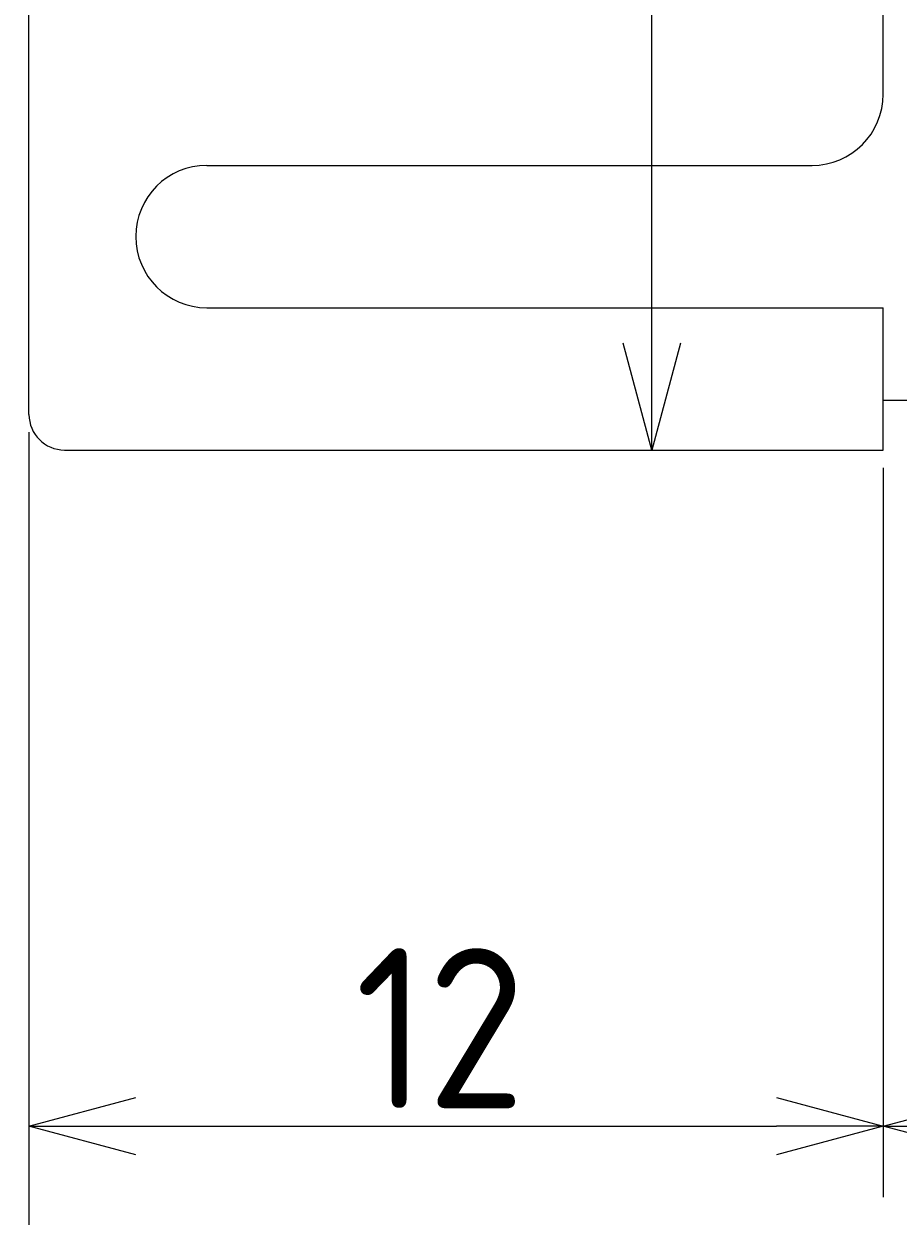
# Model space of a CAD drawing. Extents: x 127 to 294, y 142 to 190.
# Tile 3 of 7: x 156 to 168, y 151 to 168. Entities that reach past the tile are written whole.
import ezdxf

# ---------------------------------------------------------------- set-up
doc = ezdxf.new("R2010")
doc.units = 0
doc.layers.get('0').update_dxf_attribs({"linetype": 'CONTINUOUS'})
doc.layers.get('DEFPOINTS').update_dxf_attribs({"linetype": 'CONTINUOUS'})
for name, color, linetype in [('図形', 7, 'CONTINUOUS'), ('図枠', 7, 'CONTINUOUS'), ('寸法_文字', 3, 'CONTINUOUS')]:
    doc.layers.add(name, color=color, linetype=linetype)
doc.layers.get('0').off()
doc.styles.add('DIMENSION', font='isocp.shx', dxfattribs={"bigfont": 'bigfont.shx'})
doc.dimstyles.get("Standard").update_dxf_attribs({"dimtxt": 0.18, "dimasz": 0.18, "dimexe": 0.18, "dimexo": 0.0625, "dimgap": 0.09, "dimtad": 0, "dimtih": 1, "dimtoh": 1, "dimzin": 0, "dimcen": 0.09, "dimazin": 3, "dimtfac": 1, "dimtofl": 0, "dimtmove": 0, "dimatfit": 3})

# ---------------------------------------------------------------- blocks, each defined once
blk = doc.blocks.new('_OPEN30')
at = {"color": 0, "linetype": 'BYBLOCK'}
for p, q in [((-1, 0.268), (0, 0)), ((0, 0), (-1, -0.268)), ((0, 0), (-1, 0))]:
    blk.add_line(p, q, dxfattribs=at)
blk = doc.blocks.new('*U15')
at = {"layer": '寸法_文字', "color": 3, "style": 'DIMENSION'}
blk.add_text('12', height=2.25, dxfattribs=at).set_placement((148.832, 147.75))
blk = doc.blocks.new('*D14')
at = {"layer": 'DEFPOINTS', "color": 0}
for p in [(144.25, 167), (156.25, 162.5), (156.25, 147.5)]:
    blk.add_point(p, dxfattribs=at)
at = {"layer": '寸法_文字', "color": 3}
for p, q in [((144.25, 166.75), (144.25, 146.5)), ((156.25, 162.25), (156.25, 146.5)), ((145.75, 147.5), (154.75, 147.5))]:
    blk.add_line(p, q, dxfattribs=at)
at = {"layer": '図枠'}
blk.add_blockref('*U15', (0, 0), dxfattribs=at)
at = {"layer": '寸法_文字', "color": 3, "xscale": 1.5, "yscale": 1.5, "zscale": 1.5, "rotation": 180}
blk.add_blockref('_OPEN30', (144.25, 147.5), dxfattribs=at)
at = {"layer": '寸法_文字', "color": 3, "xscale": 1.5, "yscale": 1.5, "zscale": 1.5}
blk.add_blockref('_OPEN30', (156.25, 147.5), dxfattribs=at)
blk = doc.blocks.new('*U17')
at = {"layer": '寸法_文字', "color": 3, "style": 'DIMENSION'}
blk.add_text('50', height=2.25, dxfattribs=at).set_placement((179.674, 147.75))
blk = doc.blocks.new('*D16')
at = {"layer": 'DEFPOINTS', "color": 0}
for p in [(206.250004, 164.75), (156.25, 162.5), (206.250004, 147.5)]:
    blk.add_point(p, dxfattribs=at)
at = {"layer": '寸法_文字', "color": 3}
for p, q in [((206.250004, 164.5), (206.250004, 146.5)), ((156.25, 162.25), (156.25, 146.5)), ((157.75, 147.5), (204.750004, 147.5))]:
    blk.add_line(p, q, dxfattribs=at)
at = {"layer": '図枠'}
blk.add_blockref('*U17', (0, 0), dxfattribs=at)
at = {"layer": '寸法_文字', "color": 3, "xscale": 1.5, "yscale": 1.5, "zscale": 1.5, "rotation": 180}
blk.add_blockref('_OPEN30', (156.25, 147.5), dxfattribs=at)
at = {"layer": '寸法_文字', "color": 3, "xscale": 1.5, "yscale": 1.5, "zscale": 1.5}
blk.add_blockref('_OPEN30', (206.250004, 147.5), dxfattribs=at)
blk = doc.blocks.new('*U19')
at = {"layer": '寸法_文字', "color": 3, "style": 'DIMENSION'}
blk.add_text('(70)', height=2.25, dxfattribs=at).set_placement((168.775, 142.8625))
blk = doc.blocks.new('*D18')
at = {"layer": 'DEFPOINTS', "color": 0}
for p in [(136.25, 167.5), (206.25, 164.75), (206.25, 142.5)]:
    blk.add_point(p, dxfattribs=at)
at = {"layer": '寸法_文字', "color": 3}
for p, q in [((136.25, 167.25), (136.25, 141.5)), ((206.25, 164.5), (206.25, 141.5)), ((137.75, 142.5), (204.75, 142.5))]:
    blk.add_line(p, q, dxfattribs=at)
at = {"layer": '図枠'}
blk.add_blockref('*U19', (0, 0), dxfattribs=at)
at = {"layer": '寸法_文字', "color": 3, "xscale": 1.5, "yscale": 1.5, "zscale": 1.5, "rotation": 180}
blk.add_blockref('_OPEN30', (136.25, 142.5), dxfattribs=at)
at = {"layer": '寸法_文字', "color": 3, "xscale": 1.5, "yscale": 1.5, "zscale": 1.5}
blk.add_blockref('_OPEN30', (206.25, 142.5), dxfattribs=at)
blk = doc.blocks.new('*U21')
at = {"layer": '寸法_文字', "color": 3, "style": 'DIMENSION'}
blk.add_text('12', height=2.25, dxfattribs=at).set_placement((160.832, 152.75))
blk = doc.blocks.new('*D20')
at = {"layer": 'DEFPOINTS', "color": 0}
for p in [(156.25, 162.5), (168.25, 162), (168.25, 152.5)]:
    blk.add_point(p, dxfattribs=at)
at = {"layer": '寸法_文字', "color": 3}
for p, q in [((156.25, 162.25), (156.25, 151.5)), ((168.25, 161.75), (168.25, 151.5)), ((157.75, 152.5), (166.75, 152.5))]:
    blk.add_line(p, q, dxfattribs=at)
at = {"layer": '図枠'}
blk.add_blockref('*U21', (0, 0), dxfattribs=at)
at = {"layer": '寸法_文字', "color": 3, "xscale": 1.5, "yscale": 1.5, "zscale": 1.5, "rotation": 180}
blk.add_blockref('_OPEN30', (156.25, 152.5), dxfattribs=at)
at = {"layer": '寸法_文字', "color": 3, "xscale": 1.5, "yscale": 1.5, "zscale": 1.5}
blk.add_blockref('_OPEN30', (168.25, 152.5), dxfattribs=at)
blk = doc.blocks.new('*U23')
at = {"layer": '寸法_文字', "color": 3, "style": 'DIMENSION'}
blk.add_text('(9.5)', height=2.25, dxfattribs=at).set_placement((170.184, 152.862))
blk = doc.blocks.new('*D22')
at = {"layer": 'DEFPOINTS', "color": 0}
for p in [(177.75, 162.69998), (168.25, 162), (177.75, 152.5)]:
    blk.add_point(p, dxfattribs=at)
at = {"layer": '寸法_文字', "color": 3}
for p, q in [((177.75, 162.44998), (177.75, 151.5)), ((168.25, 161.75), (168.25, 151.5)), ((169.75, 152.5), (176.25, 152.5))]:
    blk.add_line(p, q, dxfattribs=at)
at = {"layer": '図枠'}
blk.add_blockref('*U23', (0, 0), dxfattribs=at)
at = {"layer": '寸法_文字', "color": 3, "xscale": 1.5, "yscale": 1.5, "zscale": 1.5, "rotation": 180}
blk.add_blockref('_OPEN30', (168.25, 152.5), dxfattribs=at)
at = {"layer": '寸法_文字', "color": 3, "xscale": 1.5, "yscale": 1.5, "zscale": 1.5}
blk.add_blockref('_OPEN30', (177.75, 152.5), dxfattribs=at)
blk = doc.blocks.new('*U29')
at = {"layer": '寸法_文字', "color": 3, "style": 'DIMENSION'}
blk.add_text('∅16', height=2.25, rotation=90, dxfattribs=at).set_placement((164.75, 182.582))
blk = doc.blocks.new('*D28')
at = {"layer": 'DEFPOINTS', "color": 0}
for p in [(162.5, 178), (162.5, 162), (165, 162)]:
    blk.add_point(p, dxfattribs=at)
at = {"layer": '寸法_文字', "color": 3}
for p, q in [((165, 178), (165, 187.331)), ((165, 163.5), (165, 176.5))]:
    blk.add_line(p, q, dxfattribs=at)
at = {"layer": '図枠'}
blk.add_blockref('*U29', (0, 0), dxfattribs=at)
at = {"layer": '寸法_文字', "color": 3, "xscale": 1.5, "yscale": 1.5, "zscale": 1.5}
for p, rotation in [((165, 178), 90), ((165, 162), 270)]:
    blk.add_blockref('_OPEN30', p, dxfattribs=dict(at, rotation=rotation))

msp = doc.modelspace()

# ---------------------------------------------------------------- linework, layer by layer
at = {"layer": '図形', "color": 7, "linetype": 'CONTINUOUS'}
for p, q in [((156.25, 162.5), (156.25, 177.5)), ((168.25, 167), (168.25, 173)), ((158.75, 166), (167.25, 166)), ((158.75, 164), (168.25, 164)), ((168.25, 162), (168.25, 164)), ((168.25, 162.7), (177.75, 162.7)), ((156.75, 162), (168.25, 162))]:
    msp.add_line(p, q, dxfattribs=at)
for centre, radius, start, end in [((167.25, 167), 1, 270, 0), ((158.75, 165), 1, 90, 270), ((156.75, 162.5), 0.5, 180, 270)]:
    msp.add_arc(centre, radius, start, end, dxfattribs=at)

# ---------------------------------------------------------------- dimensions: what is measured, and where the dimension line sits
at = {"layer": '寸法_文字'}
dim = msp.add_linear_dim(base=(165, 162), p1=(162.5, 178), p2=(162.5, 162), angle=90, text='%%c<>', dimstyle='Standard', override={"dimscale": 0.5, "dimse1": 1, "dimse2": 1}, dxfattribs=at)
dim.commit()
dim.dimension.update_dxf_attribs({"geometry": '*D28', "text_midpoint": (165, 185), "dimtype": 128})
for base, p1, p2, picture, middle in [((206.25, 142.5), (136.25, 167.5), (206.25, 164.75), '*D18', (171.25, 142.5)), ((177.75, 152.5), (168.25, 162), (177.75, 162.7), '*D22', (173, 152.5))]:
    dim = msp.add_linear_dim(base=base, p1=p1, p2=p2, text='(<>)', dimstyle='Standard', override={"dimscale": 0.5}, dxfattribs=at)
    dim.commit()
    dim.dimension.update_dxf_attribs({"geometry": picture, "text_midpoint": middle, "dimtype": 128})
for base, p1, p2, picture, middle in [((156.25, 147.5), (144.25, 167), (156.25, 162.5), '*D14', (150.25, 147.5)), ((206.25, 147.5), (156.25, 162.5), (206.25, 164.75), '*D16', (181.25, 147.5)), ((168.25, 152.5), (156.25, 162.5), (168.25, 162), '*D20', (162.25, 152.5))]:
    dim = msp.add_linear_dim(base=base, p1=p1, p2=p2, dimstyle='Standard', override={"dimscale": 0.5}, dxfattribs=at)
    dim.commit()
    dim.dimension.update_dxf_attribs({"geometry": picture, "text_midpoint": middle, "dimtype": 128})

doc.saveas('drawing.dxf')
